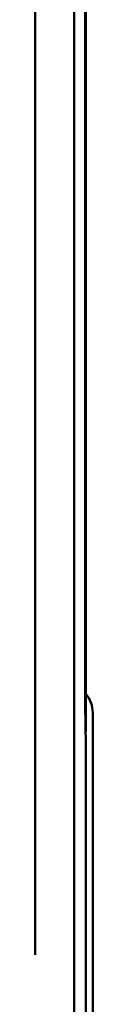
# Model space of a CAD drawing. Header units: inches. Extents: x 1.3 to 23.8, y 0.4 to 18.6.
# Tile 12 of 24: x 11.1889 to 11.2669, y 8.1613 to 9.4977. Entities that reach past the tile are written whole.
import ezdxf

# ---------------------------------------------------------------- set-up
doc = ezdxf.new("R2010")
doc.units = ezdxf.units.IN
doc.header["$LTSCALE"] = 0.8
doc.header["$MEASUREMENT"] = 0
doc.layers.add('Visible (ANSI)', color=7, linetype='Continuous', lineweight=50)

msp = doc.modelspace()

# ---------------------------------------------------------------- linework, layer by layer
at = {"layer": 'Visible (ANSI)'}
for p, q in [((11.2416, 11.0913), (11.2416, 7.7229)), ((11.1889, 8.2286), (11.1889, 10.5856)), ((11.2574, 8.5321), (11.2574, 10.2821)), ((11.2565, 8.5809), (11.2565, 10.2333)), ((11.2565, 10.2312), (11.2565, 8.583)), ((11.257, 8.5325), (11.2565, 8.583)), ((11.2565, 8.583), (11.2565, 8.583)), ((11.2569, 8.5275), (11.2565, 8.5809)), ((11.2669, 8.5571), (11.2669, 7.6571)), ((11.2569, 8.5325), (11.257, 8.5325)), ((11.2569, 8.5321), (11.2574, 8.5321)), ((11.2574, 8.5271), (11.2569, 8.5275)), ((11.2574, 8.5321), (11.257, 8.5325)), ((11.2574, 7.7071), (11.2574, 8.5271))]:
    msp.add_line(p, q, dxfattribs=at)
msp.add_arc((11.2274, 8.5571), 0.0395, 0, 40.5804, dxfattribs=at)

doc.saveas('drawing.dxf')
